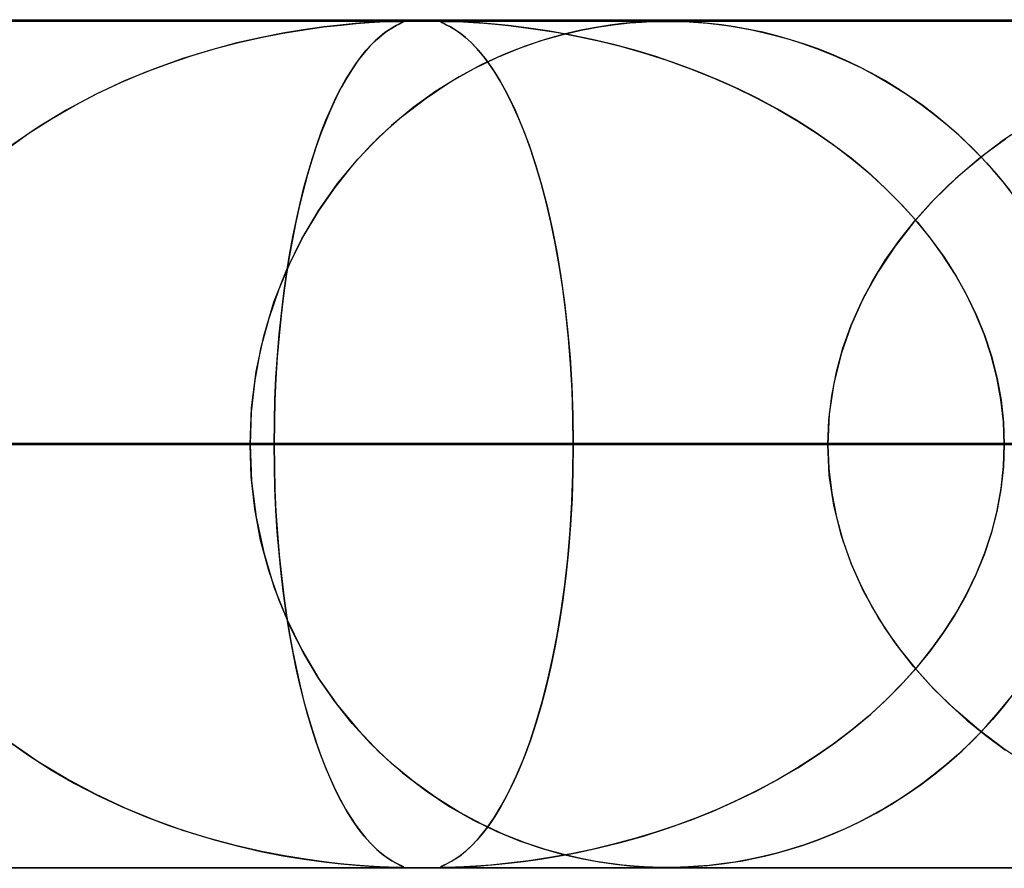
# Model space of a CAD drawing. Header units: millimetres. Extents: x -550 to 550, y -599 to 599.
# Tile 11 of 47: x -167 to -156, y 589 to 599. Entities that reach past the tile are written whole.
import ezdxf

# ---------------------------------------------------------------- set-up
doc = ezdxf.new("R2010")
doc.units = ezdxf.units.MM
doc.layers.add('HIDDEN', color=7, linetype='Continuous')
doc.layers.add('THICK', color=7, linetype='Continuous')

msp = doc.modelspace()

# ---------------------------------------------------------------- linework, layer by layer
at = {"layer": 'HIDDEN'}
for p, q in [((0, 598.99), (-451, 598.99)), ((0, 598.99), (-229.578, 598.99)), ((0, 598.99), (-229.578, 598.99)), ((0, 598.98), (-220.245, 598.98)), ((-163.275, 598.953), (-163.451, 598.936)), ((-163.44, 598.937), (-163.261, 598.954)), ((-163.117, 598.965), (-163.275, 598.953)), ((-163.261, 598.954), (-163.108, 598.965)), ((-162.985, 598.973), (-163.117, 598.965)), ((-163.108, 598.965), (-162.982, 598.973)), ((-162.883, 598.977), (-162.985, 598.973)), ((-162.982, 598.973), (-162.882, 598.977)), ((-162.809, 598.979), (-162.883, 598.977)), ((-162.882, 598.977), (-162.808, 598.979)), ((-162.758, 598.98), (-162.809, 598.979)), ((-162.808, 598.979), (-162.758, 598.98)), ((-162.791, 598.93), (-162.749, 598.951)), ((-162.735, 598.958), (-162.76, 598.946)), ((-162.758, 598.98), (-162.725, 598.979)), ((-162.726, 598.979), (-162.758, 598.98)), ((-162.749, 598.951), (-162.72, 598.965)), ((-162.716, 598.967), (-162.735, 598.958)), ((-162.708, 598.977), (-162.726, 598.979)), ((-162.725, 598.979), (-162.709, 598.977)), ((-162.72, 598.965), (-162.706, 598.973)), ((-162.706, 598.973), (-162.716, 598.967)), ((-162.709, 598.977), (-162.706, 598.973)), ((-162.706, 598.973), (-162.708, 598.977)), ((-162.266, 598.973), (-162.264, 598.977)), ((-162.254, 598.965), (-162.266, 598.973)), ((-162.264, 598.977), (-162.265, 598.973)), ((-162.265, 598.973), (-162.252, 598.965)), ((-162.247, 598.979), (-162.264, 598.977)), ((-162.264, 598.977), (-162.246, 598.979)), ((-162.229, 598.954), (-162.254, 598.965)), ((-162.252, 598.965), (-162.226, 598.953)), ((-162.214, 598.98), (-162.247, 598.979)), ((-162.246, 598.979), (-162.213, 598.98)), ((-162.194, 598.937), (-162.229, 598.954)), ((-162.226, 598.953), (-162.192, 598.936)), ((-162.164, 598.979), (-162.214, 598.98)), ((-162.213, 598.98), (-162.163, 598.979)), ((-162.093, 598.977), (-162.164, 598.979)), ((-162.163, 598.979), (-162.093, 598.977)), ((-161.992, 598.973), (-162.093, 598.977)), ((-162.093, 598.977), (-161.999, 598.973)), ((-161.999, 598.973), (-161.884, 598.967)), ((-161.853, 598.965), (-161.992, 598.973)), ((-161.884, 598.967), (-161.755, 598.958)), ((-161.676, 598.951), (-161.853, 598.965)), ((-161.755, 598.958), (-161.619, 598.946)), ((-161.465, 598.93), (-161.676, 598.951)), ((-160.122, 598.953), (-160.272, 598.934)), ((-160.207, 598.943), (-160.037, 598.961)), ((-159.985, 598.965), (-160.122, 598.953)), ((-160.037, 598.961), (-159.896, 598.971)), ((-159.866, 598.973), (-159.985, 598.965)), ((-159.896, 598.971), (-159.783, 598.977)), ((-159.767, 598.977), (-159.866, 598.973)), ((-159.783, 598.977), (-159.687, 598.979)), ((-159.68, 598.979), (-159.767, 598.977)), ((-159.687, 598.979), (-159.599, 598.98)), ((-159.599, 598.98), (-159.68, 598.979)), ((-159.599, 598.98), (-159.517, 598.979)), ((-159.521, 598.979), (-159.599, 598.98)), ((-159.438, 598.977), (-159.521, 598.979)), ((-159.517, 598.979), (-159.432, 598.977)), ((-159.343, 598.973), (-159.438, 598.977)), ((-159.432, 598.977), (-159.336, 598.973)), ((-159.231, 598.966), (-159.343, 598.973)), ((-159.336, 598.973), (-159.229, 598.966)), ((-159.102, 598.955), (-159.231, 598.966)), ((-159.229, 598.966), (-159.12, 598.957)), ((-159.12, 598.957), (-159.017, 598.946)), ((-158.957, 598.939), (-159.102, 598.955)), ((-164.385, 598.79), (-164.126, 598.841)), ((-164.107, 598.844), (-164.377, 598.791)), ((-164.126, 598.841), (-163.876, 598.882)), ((-163.861, 598.884), (-164.107, 598.844)), ((-163.876, 598.882), (-163.646, 598.914)), ((-163.643, 598.914), (-163.861, 598.884)), ((-163.646, 598.914), (-163.44, 598.937)), ((-163.451, 598.936), (-163.643, 598.914)), ((-162.924, 598.847), (-162.98, 598.803)), ((-162.96, 598.819), (-162.9, 598.864)), ((-162.874, 598.882), (-162.924, 598.847)), ((-162.9, 598.864), (-162.843, 598.901)), ((-162.829, 598.909), (-162.874, 598.882)), ((-162.843, 598.901), (-162.791, 598.93)), ((-162.791, 598.93), (-162.829, 598.909)), ((-162.76, 598.946), (-162.791, 598.93)), ((-162.149, 598.914), (-162.194, 598.937)), ((-162.192, 598.936), (-162.15, 598.914)), ((-162.15, 598.914), (-162.1, 598.884)), ((-162.096, 598.882), (-162.149, 598.914)), ((-162.1, 598.884), (-162.041, 598.844)), ((-162.037, 598.841), (-162.096, 598.882)), ((-162.041, 598.844), (-161.975, 598.791)), ((-161.973, 598.79), (-162.037, 598.841)), ((-161.619, 598.946), (-161.466, 598.93)), ((-161.466, 598.93), (-161.29, 598.909)), ((-161.229, 598.901), (-161.465, 598.93)), ((-161.29, 598.909), (-161.095, 598.882)), ((-160.981, 598.864), (-161.229, 598.901)), ((-161.095, 598.882), (-160.881, 598.847)), ((-160.73, 598.819), (-160.981, 598.864)), ((-160.881, 598.847), (-160.65, 598.803)), ((-160.837, 598.823), (-160.609, 598.876)), ((-160.615, 598.875), (-160.816, 598.828)), ((-160.436, 598.909), (-160.615, 598.875)), ((-160.609, 598.876), (-160.398, 598.915)), ((-160.272, 598.934), (-160.436, 598.909)), ((-160.398, 598.915), (-160.207, 598.943)), ((-159.017, 598.946), (-158.921, 598.934)), ((-158.799, 598.916), (-158.957, 598.939)), ((-158.921, 598.934), (-158.818, 598.919)), ((-158.818, 598.919), (-158.705, 598.9)), ((-158.634, 598.886), (-158.799, 598.916)), ((-158.705, 598.9), (-158.581, 598.876)), ((-158.469, 598.851), (-158.634, 598.886)), ((-158.581, 598.876), (-158.448, 598.846)), ((-158.305, 598.811), (-158.469, 598.851)), ((-158.448, 598.846), (-158.306, 598.811)), ((-164.669, 598.725), (-164.979, 598.642)), ((-164.921, 598.659), (-164.65, 598.729)), ((-164.377, 598.791), (-164.669, 598.725)), ((-164.65, 598.729), (-164.385, 598.79)), ((-163.039, 598.75), (-163.103, 598.686)), ((-163.082, 598.707), (-163.02, 598.767)), ((-162.98, 598.803), (-163.039, 598.75)), ((-163.02, 598.767), (-162.96, 598.819)), ((-161.975, 598.791), (-161.903, 598.725)), ((-161.908, 598.729), (-161.973, 598.79)), ((-161.84, 598.659), (-161.908, 598.729)), ((-161.903, 598.725), (-161.825, 598.642)), ((-161.337, 598.664), (-161.08, 598.753)), ((-161.036, 598.767), (-161.272, 598.688)), ((-161.08, 598.753), (-160.837, 598.823)), ((-160.816, 598.828), (-161.036, 598.767)), ((-160.48, 598.767), (-160.73, 598.819)), ((-160.65, 598.803), (-160.404, 598.75)), ((-160.229, 598.707), (-160.48, 598.767)), ((-160.404, 598.75), (-160.146, 598.686)), ((-158.306, 598.811), (-158.157, 598.769)), ((-158.142, 598.764), (-158.305, 598.811)), ((-158.157, 598.769), (-158, 598.719)), ((-157.979, 598.712), (-158.142, 598.764)), ((-158, 598.719), (-157.836, 598.662)), ((-164.979, 598.642), (-165.305, 598.542)), ((-165.195, 598.577), (-164.921, 598.659)), ((-163.169, 598.61), (-163.238, 598.521)), ((-163.205, 598.564), (-163.144, 598.64)), ((-163.103, 598.686), (-163.169, 598.61)), ((-163.144, 598.64), (-163.082, 598.707)), ((-161.77, 598.577), (-161.84, 598.659)), ((-161.825, 598.642), (-161.743, 598.542)), ((-161.603, 598.554), (-161.337, 598.664)), ((-161.272, 598.688), (-161.521, 598.591)), ((-159.979, 598.64), (-160.229, 598.707)), ((-160.146, 598.686), (-159.876, 598.61)), ((-159.731, 598.564), (-159.979, 598.64)), ((-159.876, 598.61), (-159.599, 598.521)), ((-157.818, 598.655), (-157.979, 598.712)), ((-157.836, 598.662), (-157.667, 598.595)), ((-157.658, 598.592), (-157.818, 598.655)), ((-165.75, 598.38), (-165.472, 598.484)), ((-165.305, 598.542), (-165.641, 598.422)), ((-165.472, 598.484), (-165.195, 598.577)), ((-163.238, 598.521), (-163.307, 598.422)), ((-163.267, 598.481), (-163.205, 598.564)), ((-161.878, 598.421), (-161.603, 598.554)), ((-161.521, 598.591), (-161.781, 598.471)), ((-161.7, 598.484), (-161.77, 598.577)), ((-161.743, 598.542), (-161.657, 598.422)), ((-161.629, 598.38), (-161.7, 598.484)), ((-159.484, 598.481), (-159.731, 598.564)), ((-159.599, 598.521), (-159.323, 598.422)), ((-157.667, 598.595), (-157.493, 598.52)), ((-157.499, 598.523), (-157.658, 598.592)), ((-157.341, 598.448), (-157.499, 598.523)), ((-157.493, 598.52), (-157.314, 598.434)), ((-166.029, 598.262), (-165.75, 598.38)), ((-165.641, 598.422), (-165.987, 598.281)), ((-163.387, 598.291), (-163.327, 598.39)), ((-163.307, 598.422), (-163.373, 598.315)), ((-163.327, 598.39), (-163.267, 598.481)), ((-162.157, 598.263), (-161.878, 598.421)), ((-161.781, 598.471), (-162.049, 598.327)), ((-161.657, 598.422), (-161.568, 598.281)), ((-161.557, 598.262), (-161.629, 598.38)), ((-159.24, 598.39), (-159.484, 598.481)), ((-159.323, 598.422), (-159.055, 598.315)), ((-158.999, 598.291), (-159.24, 598.39)), ((-157.186, 598.368), (-157.341, 598.448)), ((-157.314, 598.434), (-157.132, 598.338)), ((-157.032, 598.281), (-157.186, 598.368)), ((-165.987, 598.281), (-166.337, 598.117)), ((-166.308, 598.132), (-166.029, 598.262)), ((-163.447, 598.184), (-163.387, 598.291)), ((-163.373, 598.315), (-163.439, 598.199)), ((-162.439, 598.076), (-162.157, 598.263)), ((-162.049, 598.327), (-162.323, 598.156)), ((-161.568, 598.281), (-161.478, 598.117)), ((-161.486, 598.132), (-161.557, 598.262)), ((-159.055, 598.315), (-158.794, 598.199)), ((-158.761, 598.184), (-158.999, 598.291)), ((-157.132, 598.338), (-156.951, 598.233)), ((-156.881, 598.189), (-157.032, 598.281)), ((-163.505, 598.069), (-163.447, 598.184)), ((-163.439, 598.199), (-163.502, 598.076)), ((-162.323, 598.156), (-162.591, 597.963)), ((-158.794, 598.199), (-158.54, 598.076)), ((-158.527, 598.069), (-158.761, 598.184)), ((-156.951, 598.233), (-156.774, 598.12)), ((-156.731, 598.091), (-156.881, 598.189)), ((-166.337, 598.117), (-166.683, 597.932)), ((-166.584, 597.988), (-166.308, 598.132)), ((-163.502, 598.076), (-163.563, 597.944)), ((-163.563, 597.945), (-163.505, 598.069)), ((-162.717, 597.862), (-162.439, 598.076)), ((-161.414, 597.988), (-161.486, 598.132)), ((-161.478, 598.117), (-161.389, 597.932)), ((-158.54, 598.076), (-158.295, 597.944)), ((-158.297, 597.945), (-158.527, 598.069)), ((-156.774, 598.12), (-156.603, 598.001)), ((-156.584, 597.987), (-156.731, 598.091)), ((-166.683, 597.932), (-167.011, 597.733)), ((-166.855, 597.831), (-166.584, 597.988)), ((-163.563, 597.944), (-163.622, 597.804)), ((-163.619, 597.813), (-163.563, 597.945)), ((-162.591, 597.963), (-162.846, 597.752)), ((-161.344, 597.831), (-161.414, 597.988)), ((-161.389, 597.932), (-161.304, 597.733)), ((-158.072, 597.813), (-158.297, 597.945)), ((-158.295, 597.944), (-158.057, 597.804)), ((-156.603, 598.001), (-156.437, 597.875)), ((-156.44, 597.877), (-156.584, 597.987)), ((-167.12, 597.661), (-166.855, 597.831)), ((-163.622, 597.804), (-163.68, 597.657)), ((-163.674, 597.673), (-163.619, 597.813)), ((-162.986, 597.622), (-162.717, 597.862)), ((-161.275, 597.661), (-161.344, 597.831)), ((-157.852, 597.673), (-158.072, 597.813)), ((-158.057, 597.804), (-157.829, 597.657)), ((-156.298, 597.761), (-156.44, 597.877)), ((-156.437, 597.875), (-156.276, 597.742)), ((-155.314, 597.79), (-155.628, 597.581)), ((-167.011, 597.733), (-167.321, 597.519)), ((-163.727, 597.524), (-163.674, 597.673)), ((-162.846, 597.752), (-163.085, 597.524)), ((-161.304, 597.733), (-161.223, 597.519)), ((-157.638, 597.524), (-157.852, 597.673)), ((-156.159, 597.639), (-156.298, 597.761)), ((-156.276, 597.742), (-156.12, 597.604)), ((-167.377, 597.477), (-167.12, 597.661)), ((-163.68, 597.657), (-163.734, 597.503)), ((-163.241, 597.357), (-162.986, 597.622)), ((-161.209, 597.477), (-161.275, 597.661)), ((-157.829, 597.657), (-157.609, 597.503)), ((-156.023, 597.51), (-156.159, 597.639)), ((-156.12, 597.604), (-155.971, 597.458)), ((-155.628, 597.581), (-155.923, 597.358)), ((-155.84, 597.424), (-155.606, 597.596)), ((-163.734, 597.503), (-163.787, 597.341)), ((-163.779, 597.366), (-163.727, 597.524)), ((-163.085, 597.524), (-163.308, 597.28)), ((-161.223, 597.519), (-161.148, 597.292)), ((-161.144, 597.281), (-161.209, 597.477)), ((-157.429, 597.366), (-157.638, 597.524)), ((-157.609, 597.503), (-157.398, 597.341)), ((-155.891, 597.375), (-156.023, 597.51)), ((-155.971, 597.458), (-155.827, 597.307)), ((-163.787, 597.341), (-163.837, 597.172)), ((-163.829, 597.199), (-163.779, 597.366)), ((-163.481, 597.067), (-163.241, 597.357)), ((-157.228, 597.199), (-157.429, 597.366)), ((-157.398, 597.341), (-157.197, 597.172)), ((-155.923, 597.358), (-156.199, 597.122)), ((-156.065, 597.241), (-155.84, 597.424)), ((-155.762, 597.234), (-155.891, 597.375)), ((-163.308, 597.28), (-163.516, 597.021)), ((-161.148, 597.292), (-161.077, 597.053)), ((-161.083, 597.072), (-161.144, 597.281)), ((-156.28, 597.047), (-156.065, 597.241)), ((-155.827, 597.307), (-155.689, 597.149)), ((-155.637, 597.086), (-155.762, 597.234)), ((-163.837, 597.172), (-163.885, 596.994)), ((-163.878, 597.022), (-163.829, 597.199)), ((-157.034, 597.022), (-157.228, 597.199)), ((-157.197, 597.172), (-157.005, 596.994)), ((-156.199, 597.122), (-156.456, 596.873)), ((-155.689, 597.149), (-155.558, 596.986)), ((-163.885, 596.994), (-163.931, 596.808)), ((-163.924, 596.837), (-163.878, 597.022)), ((-163.516, 597.021), (-163.706, 596.747)), ((-163.702, 596.753), (-163.481, 597.067)), ((-161.024, 596.849), (-161.083, 597.072)), ((-161.077, 597.053), (-161.012, 596.802)), ((-156.848, 596.837), (-157.034, 597.022)), ((-157.005, 596.994), (-156.821, 596.808)), ((-156.485, 596.842), (-156.28, 597.047)), ((-155.517, 596.933), (-155.637, 597.086)), ((-156.456, 596.873), (-156.693, 596.609)), ((-163.931, 596.808), (-163.974, 596.613)), ((-163.968, 596.642), (-163.924, 596.837)), ((-163.903, 596.414), (-163.702, 596.753)), ((-163.706, 596.747), (-163.88, 596.457)), ((-160.969, 596.613), (-161.024, 596.849)), ((-161.012, 596.802), (-160.952, 596.538)), ((-156.671, 596.642), (-156.848, 596.837)), ((-156.821, 596.808), (-156.647, 596.613)), ((-156.678, 596.626), (-156.485, 596.842)), ((-164.01, 596.438), (-163.968, 596.642)), ((-156.858, 596.4), (-156.678, 596.626)), ((-156.505, 596.438), (-156.671, 596.642)), ((-163.974, 596.613), (-164.015, 596.409)), ((-160.917, 596.364), (-160.969, 596.613)), ((-160.952, 596.538), (-160.898, 596.261)), ((-156.693, 596.609), (-156.91, 596.33)), ((-156.647, 596.613), (-156.483, 596.409)), ((-164.081, 596.052), (-163.903, 596.414)), ((-164.015, 596.409), (-164.053, 596.197)), ((-164.049, 596.225), (-164.01, 596.438)), ((-163.88, 596.457), (-164.037, 596.148)), ((-157.025, 596.164), (-156.858, 596.4)), ((-156.349, 596.225), (-156.505, 596.438)), ((-156.483, 596.409), (-156.33, 596.197)), ((-160.87, 596.102), (-160.917, 596.364)), ((-156.91, 596.33), (-157.107, 596.034)), ((-164.053, 596.197), (-164.088, 595.976)), ((-164.084, 596.004), (-164.049, 596.225)), ((-160.898, 596.261), (-160.849, 595.969)), ((-157.176, 595.917), (-157.025, 596.164)), ((-156.206, 596.004), (-156.349, 596.225)), ((-156.33, 596.197), (-156.189, 595.976)), ((-164.232, 595.669), (-164.081, 596.052)), ((-164.037, 596.148), (-164.176, 595.821)), ((-160.828, 595.828), (-160.87, 596.102)), ((-164.088, 595.976), (-164.12, 595.747)), ((-164.117, 595.774), (-164.084, 596.004)), ((-160.849, 595.969), (-160.806, 595.664)), ((-157.107, 596.034), (-157.28, 595.722)), ((-156.076, 595.774), (-156.206, 596.004)), ((-156.189, 595.976), (-156.062, 595.747)), ((-164.176, 595.821), (-164.294, 595.476)), ((-160.791, 595.542), (-160.828, 595.828)), ((-157.311, 595.661), (-157.176, 595.917)), ((-164.12, 595.747), (-164.148, 595.511)), ((-164.145, 595.536), (-164.117, 595.774)), ((-157.28, 595.722), (-157.427, 595.396)), ((-155.96, 595.536), (-156.076, 595.774)), ((-156.062, 595.747), (-155.949, 595.511)), ((-164.353, 595.266), (-164.232, 595.669)), ((-160.806, 595.664), (-160.77, 595.345)), ((-157.427, 595.397), (-157.311, 595.661)), ((-164.294, 595.476), (-164.389, 595.118)), ((-164.148, 595.511), (-164.172, 595.269)), ((-164.17, 595.291), (-164.145, 595.536)), ((-160.76, 595.245), (-160.791, 595.542)), ((-155.86, 595.291), (-155.96, 595.536)), ((-155.949, 595.511), (-155.851, 595.269)), ((-157.427, 595.396), (-157.545, 595.058)), ((-157.525, 595.124), (-157.427, 595.397)), ((-164.442, 594.849), (-164.353, 595.266)), ((-164.172, 595.269), (-164.193, 595.021)), ((-164.191, 595.039), (-164.17, 595.291)), ((-160.77, 595.345), (-160.741, 595.016)), ((-160.735, 594.94), (-160.76, 595.245)), ((-155.775, 595.039), (-155.86, 595.291)), ((-155.851, 595.269), (-155.77, 595.021)), ((-164.389, 595.118), (-164.458, 594.749)), ((-157.602, 594.846), (-157.525, 595.124)), ((-164.208, 594.781), (-164.191, 595.039)), ((-164.193, 595.021), (-164.208, 594.768)), ((-160.741, 595.016), (-160.72, 594.68)), ((-157.545, 595.058), (-157.632, 594.708)), ((-155.709, 594.781), (-155.775, 595.039)), ((-155.77, 595.021), (-155.706, 594.768)), ((-160.717, 594.628), (-160.735, 594.94)), ((-164.496, 594.423), (-164.442, 594.849)), ((-164.22, 594.52), (-164.208, 594.781)), ((-157.657, 594.564), (-157.602, 594.846)), ((-155.661, 594.52), (-155.709, 594.781)), ((-164.458, 594.749), (-164.5, 594.373)), ((-164.208, 594.768), (-164.22, 594.511)), ((-160.72, 594.68), (-160.707, 594.337)), ((-157.632, 594.708), (-157.685, 594.351)), ((-155.706, 594.768), (-155.66, 594.511)), ((-160.707, 594.311), (-160.717, 594.628)), ((-157.691, 594.279), (-157.657, 594.564)), ((-164.514, 593.99), (-164.496, 594.423)), ((-164.227, 594.256), (-164.22, 594.52)), ((-164.22, 594.511), (-164.227, 594.251)), ((-155.632, 594.256), (-155.661, 594.52)), ((-155.66, 594.511), (-155.631, 594.251)), ((-164.5, 594.373), (-164.514, 593.99)), ((-160.707, 594.337), (-160.703, 593.99)), ((-160.703, 593.99), (-160.707, 594.311)), ((-157.685, 594.351), (-157.703, 593.99)), ((-164.229, 593.99), (-164.227, 594.256)), ((-164.227, 594.251), (-164.229, 593.99)), ((-157.703, 593.99), (-157.691, 594.279)), ((-155.622, 593.99), (-155.632, 594.256)), ((-155.631, 594.251), (-155.622, 593.99)), ((-314.17, 593.99), (-164.229, 593.99)), ((-164.229, 593.99), (-314.17, 593.99)), ((-157.703, 593.99), (-301.349, 593.99)), ((-301.349, 593.99), (-157.703, 593.99)), ((-291.367, 593.99), (-152.622, 593.99)), ((-152.622, 593.99), (-291.367, 593.99)), ((-146.095, 593.99), (-278.545, 593.99)), ((-278.545, 593.99), (-146.095, 593.99)), ((-268.563, 593.99), (-141.014, 593.99)), ((-141.014, 593.99), (-268.563, 593.99)), ((-134.487, 593.99), (-255.741, 593.99)), ((-255.741, 593.99), (-134.487, 593.99)), ((-245.759, 593.99), (-129.405, 593.99)), ((-129.405, 593.99), (-245.759, 593.99)), ((-122.878, 593.99), (-232.936, 593.99)), ((-232.936, 593.99), (-122.878, 593.99)), ((-222.954, 593.99), (-117.797, 593.99)), ((-117.797, 593.99), (-222.954, 593.99)), ((0, 593.99), (-218.739, 593.99)), ((-218.739, 593.99), (0, 593.99)), ((-213.658, 593.99), (0, 593.99)), ((0, 593.99), (-213.658, 593.99)), ((-111.269, 593.99), (-210.131, 593.99)), ((-210.131, 593.99), (-111.269, 593.99)), ((0, 593.99), (-207.132, 593.99)), ((-207.132, 593.99), (0, 593.99)), ((-202.051, 593.99), (0, 593.99)), ((0, 593.99), (-202.051, 593.99)), ((-200.148, 593.99), (-106.187, 593.99)), ((-106.187, 593.99), (-200.148, 593.99)), ((0, 593.99), (-195.525, 593.99)), ((-195.525, 593.99), (0, 593.99)), ((-190.444, 593.99), (0, 593.99)), ((0, 593.99), (-190.444, 593.99)), ((-99.659, 593.99), (-187.323, 593.99)), ((-187.323, 593.99), (-99.659, 593.99)), ((0, 593.99), (-183.918, 593.99)), ((-183.918, 593.99), (0, 593.99)), ((-178.837, 593.99), (0, 593.99)), ((0, 593.99), (-178.837, 593.99)), ((-177.34, 593.99), (-94.577, 593.99)), ((-94.577, 593.99), (-177.34, 593.99)), ((-164.514, 593.99), (-177.34, 593.99)), ((-177.34, 593.99), (-164.514, 593.99)), ((0, 593.99), (-172.31, 593.99)), ((-172.31, 593.99), (0, 593.99)), ((-167.229, 593.99), (0, 593.99)), ((0, 593.99), (-167.229, 593.99)), ((-167.229, 593.99), (-160.703, 593.99)), ((-160.703, 593.99), (-167.229, 593.99)), ((-164.514, 593.99), (-164.496, 593.557)), ((-88.048, 593.99), (-164.514, 593.99)), ((-164.514, 593.99), (-88.048, 593.99)), ((-164.5, 593.607), (-164.514, 593.99)), ((-164.229, 593.99), (-164.227, 593.724)), ((-164.227, 593.729), (-164.229, 593.99)), ((-157.703, 593.99), (-164.229, 593.99)), ((-164.229, 593.99), (-157.703, 593.99)), ((-160.703, 593.99), (-160.707, 593.669)), ((-160.707, 593.646), (-160.703, 593.99)), ((0, 593.99), (-160.703, 593.99)), ((-160.703, 593.99), (0, 593.99)), ((-157.685, 593.629), (-157.703, 593.99)), ((-157.703, 593.99), (-157.691, 593.701)), ((-155.622, 593.99), (-155.632, 593.724)), ((-155.631, 593.729), (-155.622, 593.99)), ((-164.22, 593.469), (-164.227, 593.729)), ((-155.66, 593.469), (-155.631, 593.729)), ((-164.227, 593.724), (-164.22, 593.46)), ((-160.72, 593.308), (-160.707, 593.646)), ((-160.707, 593.669), (-160.717, 593.352)), ((-157.691, 593.701), (-157.657, 593.416)), ((-157.632, 593.272), (-157.685, 593.629)), ((-155.632, 593.724), (-155.661, 593.46)), ((-164.458, 593.231), (-164.5, 593.607)), ((-164.496, 593.557), (-164.442, 593.131)), ((-164.208, 593.212), (-164.22, 593.469)), ((-164.22, 593.46), (-164.208, 593.199)), ((-157.657, 593.416), (-157.602, 593.133)), ((-155.661, 593.46), (-155.709, 593.199)), ((-155.706, 593.212), (-155.66, 593.469)), ((-160.74, 592.974), (-160.72, 593.308)), ((-160.717, 593.352), (-160.735, 593.04)), ((-157.545, 592.922), (-157.632, 593.272)), ((-164.389, 592.862), (-164.458, 593.231)), ((-164.193, 592.959), (-164.208, 593.212)), ((-164.208, 593.199), (-164.191, 592.941)), ((-155.709, 593.199), (-155.775, 592.941)), ((-155.77, 592.959), (-155.706, 593.212)), ((-164.442, 593.131), (-164.353, 592.714)), ((-160.735, 593.04), (-160.76, 592.735)), ((-157.602, 593.133), (-157.525, 592.856)), ((-164.172, 592.711), (-164.193, 592.959)), ((-164.191, 592.941), (-164.17, 592.689)), ((-160.769, 592.649), (-160.74, 592.974)), ((-157.427, 592.584), (-157.545, 592.922)), ((-155.775, 592.941), (-155.86, 592.689)), ((-155.851, 592.711), (-155.77, 592.959)), ((-164.294, 592.504), (-164.389, 592.862)), ((-157.525, 592.856), (-157.427, 592.583)), ((-164.353, 592.714), (-164.232, 592.312)), ((-164.148, 592.469), (-164.172, 592.711)), ((-164.17, 592.689), (-164.145, 592.443)), ((-160.76, 592.735), (-160.791, 592.438)), ((-155.86, 592.689), (-155.96, 592.443)), ((-155.949, 592.469), (-155.851, 592.711)), ((-160.804, 592.333), (-160.769, 592.649)), ((-157.28, 592.258), (-157.427, 592.584)), ((-157.427, 592.583), (-157.311, 592.319)), ((-164.176, 592.159), (-164.294, 592.504)), ((-164.12, 592.233), (-164.148, 592.469)), ((-156.062, 592.233), (-155.949, 592.469)), ((-164.145, 592.443), (-164.117, 592.206)), ((-160.846, 592.03), (-160.804, 592.333)), ((-160.791, 592.438), (-160.828, 592.152)), ((-155.96, 592.443), (-156.076, 592.206)), ((-164.232, 592.312), (-164.081, 591.928)), ((-164.088, 592.004), (-164.12, 592.233)), ((-157.311, 592.319), (-157.176, 592.063)), ((-157.107, 591.946), (-157.28, 592.258)), ((-156.189, 592.004), (-156.062, 592.233)), ((-164.037, 591.832), (-164.176, 592.159)), ((-164.117, 592.206), (-164.084, 591.976)), ((-160.828, 592.152), (-160.87, 591.878)), ((-156.076, 592.206), (-156.206, 591.976)), ((-164.053, 591.783), (-164.088, 592.004)), ((-160.894, 591.741), (-160.846, 592.03)), ((-157.176, 592.063), (-157.025, 591.816)), ((-156.33, 591.783), (-156.189, 592.004)), ((-164.084, 591.976), (-164.049, 591.755)), ((-164.081, 591.928), (-163.903, 591.566)), ((-160.87, 591.878), (-160.917, 591.616)), ((-156.91, 591.65), (-157.107, 591.946)), ((-156.206, 591.976), (-156.349, 591.755)), ((-164.015, 591.57), (-164.053, 591.783)), ((-164.049, 591.755), (-164.01, 591.542)), ((-163.88, 591.523), (-164.037, 591.832)), ((-157.025, 591.816), (-156.858, 591.58)), ((-156.349, 591.755), (-156.505, 591.542)), ((-156.483, 591.57), (-156.33, 591.783)), ((-160.948, 591.465), (-160.894, 591.741)), ((-156.693, 591.371), (-156.91, 591.65)), ((-163.974, 591.367), (-164.015, 591.57)), ((-164.01, 591.542), (-163.968, 591.338)), ((-163.903, 591.566), (-163.702, 591.227)), ((-163.706, 591.233), (-163.88, 591.523)), ((-160.917, 591.616), (-160.969, 591.367)), ((-156.858, 591.58), (-156.678, 591.354)), ((-156.505, 591.542), (-156.671, 591.338)), ((-156.647, 591.367), (-156.483, 591.57)), ((-161.006, 591.203), (-160.948, 591.465)), ((-163.931, 591.172), (-163.974, 591.367)), ((-163.968, 591.338), (-163.924, 591.143)), ((-160.969, 591.367), (-161.024, 591.131)), ((-156.671, 591.338), (-156.848, 591.143)), ((-156.821, 591.172), (-156.647, 591.367)), ((-156.456, 591.107), (-156.693, 591.371)), ((-156.678, 591.354), (-156.485, 591.138)), ((-163.885, 590.986), (-163.931, 591.172)), ((-163.516, 590.959), (-163.706, 591.233)), ((-163.702, 591.227), (-163.481, 590.913)), ((-161.07, 590.953), (-161.006, 591.203)), ((-157.005, 590.986), (-156.821, 591.172)), ((-163.924, 591.143), (-163.878, 590.958)), ((-161.024, 591.131), (-161.083, 590.908)), ((-156.848, 591.143), (-157.034, 590.958)), ((-156.485, 591.138), (-156.28, 590.933)), ((-156.199, 590.858), (-156.456, 591.107)), ((-163.837, 590.808), (-163.885, 590.986)), ((-163.878, 590.958), (-163.829, 590.781)), ((-163.308, 590.7), (-163.516, 590.959)), ((-161.139, 590.715), (-161.07, 590.953)), ((-157.034, 590.958), (-157.228, 590.781)), ((-157.197, 590.808), (-157.005, 590.986)), ((-155.689, 590.831), (-155.558, 590.994)), ((-155.518, 591.047), (-155.637, 590.894)), ((-163.481, 590.913), (-163.241, 590.623)), ((-161.083, 590.908), (-161.144, 590.699)), ((-156.28, 590.933), (-156.065, 590.739)), ((-155.923, 590.622), (-156.199, 590.858)), ((-155.827, 590.673), (-155.689, 590.831)), ((-155.637, 590.894), (-155.762, 590.746)), ((-163.787, 590.639), (-163.837, 590.808)), ((-163.829, 590.781), (-163.779, 590.614)), ((-161.213, 590.489), (-161.139, 590.715)), ((-157.228, 590.781), (-157.429, 590.614)), ((-157.398, 590.639), (-157.197, 590.808)), ((-156.065, 590.739), (-155.84, 590.556)), ((-155.762, 590.746), (-155.891, 590.605)), ((-163.734, 590.477), (-163.787, 590.639)), ((-163.779, 590.614), (-163.727, 590.456)), ((-163.085, 590.456), (-163.308, 590.7)), ((-163.241, 590.623), (-162.986, 590.358)), ((-161.144, 590.699), (-161.209, 590.503)), ((-157.429, 590.614), (-157.638, 590.456)), ((-157.609, 590.477), (-157.398, 590.639)), ((-155.891, 590.605), (-156.023, 590.47)), ((-155.971, 590.522), (-155.827, 590.673)), ((-155.628, 590.399), (-155.923, 590.622)), ((-167.377, 590.503), (-167.12, 590.319)), ((-163.68, 590.323), (-163.734, 590.477)), ((-161.292, 590.276), (-161.213, 590.489)), ((-161.209, 590.503), (-161.275, 590.319)), ((-157.829, 590.323), (-157.609, 590.477)), ((-156.12, 590.376), (-155.971, 590.522)), ((-155.84, 590.556), (-155.606, 590.384)), ((-167.011, 590.247), (-167.321, 590.461)), ((-163.727, 590.456), (-163.674, 590.307)), ((-162.846, 590.228), (-163.085, 590.456)), ((-157.638, 590.456), (-157.852, 590.307)), ((-156.276, 590.237), (-156.12, 590.376)), ((-156.023, 590.47), (-156.159, 590.341)), ((-155.314, 590.19), (-155.628, 590.399)), ((-167.12, 590.319), (-166.855, 590.149)), ((-166.683, 590.048), (-167.011, 590.247)), ((-163.622, 590.176), (-163.68, 590.323)), ((-163.674, 590.307), (-163.619, 590.167)), ((-162.986, 590.358), (-162.717, 590.118)), ((-161.376, 590.077), (-161.292, 590.276)), ((-161.275, 590.319), (-161.344, 590.149)), ((-157.852, 590.307), (-158.072, 590.167)), ((-158.057, 590.176), (-157.829, 590.323)), ((-156.159, 590.341), (-156.298, 590.219)), ((-166.855, 590.149), (-166.584, 589.992)), ((-163.563, 590.036), (-163.622, 590.176)), ((-163.619, 590.167), (-163.563, 590.035)), ((-162.591, 590.017), (-162.846, 590.228)), ((-161.344, 590.149), (-161.414, 589.992)), ((-158.072, 590.167), (-158.297, 590.035)), ((-158.295, 590.036), (-158.057, 590.176)), ((-156.298, 590.219), (-156.44, 590.103)), ((-156.437, 590.105), (-156.276, 590.237)), ((-166.337, 589.863), (-166.683, 590.048)), ((-163.502, 589.904), (-163.563, 590.036)), ((-163.563, 590.035), (-163.505, 589.911)), ((-162.717, 590.118), (-162.439, 589.904)), ((-162.323, 589.824), (-162.591, 590.017)), ((-161.463, 589.892), (-161.376, 590.077)), ((-158.54, 589.904), (-158.295, 590.036)), ((-158.297, 590.035), (-158.527, 589.911)), ((-156.603, 589.979), (-156.437, 590.105)), ((-156.44, 590.103), (-156.584, 589.993)), ((-166.584, 589.992), (-166.308, 589.848)), ((-163.505, 589.911), (-163.447, 589.796)), ((-163.439, 589.781), (-163.502, 589.904)), ((-162.439, 589.904), (-162.157, 589.717)), ((-161.414, 589.992), (-161.486, 589.848)), ((-158.794, 589.781), (-158.54, 589.904)), ((-158.527, 589.911), (-158.761, 589.796)), ((-156.774, 589.86), (-156.603, 589.979)), ((-156.584, 589.993), (-156.731, 589.889)), ((-165.987, 589.699), (-166.337, 589.863)), ((-166.308, 589.848), (-166.029, 589.718)), ((-163.447, 589.796), (-163.387, 589.689)), ((-163.373, 589.665), (-163.439, 589.781)), ((-162.049, 589.653), (-162.323, 589.824)), ((-161.486, 589.848), (-161.557, 589.718)), ((-161.553, 589.726), (-161.463, 589.892)), ((-159.055, 589.665), (-158.794, 589.781)), ((-158.761, 589.796), (-158.999, 589.689)), ((-156.881, 589.791), (-157.032, 589.699)), ((-156.951, 589.747), (-156.774, 589.86)), ((-156.731, 589.889), (-156.881, 589.791)), ((-166.029, 589.718), (-165.75, 589.6)), ((-165.641, 589.558), (-165.987, 589.699)), ((-163.387, 589.689), (-163.327, 589.59)), ((-163.307, 589.558), (-163.373, 589.665)), ((-162.157, 589.717), (-161.878, 589.559)), ((-161.641, 589.582), (-161.553, 589.726)), ((-161.557, 589.718), (-161.629, 589.6)), ((-159.323, 589.558), (-159.055, 589.665)), ((-158.999, 589.689), (-159.24, 589.59)), ((-157.032, 589.699), (-157.186, 589.612)), ((-157.132, 589.642), (-156.951, 589.747)), ((-165.75, 589.6), (-165.472, 589.496)), ((-165.305, 589.438), (-165.641, 589.558)), ((-163.327, 589.59), (-163.267, 589.499)), ((-163.238, 589.459), (-163.307, 589.558)), ((-161.781, 589.509), (-162.049, 589.653)), ((-161.878, 589.559), (-161.603, 589.426)), ((-161.726, 589.46), (-161.641, 589.582)), ((-161.629, 589.6), (-161.7, 589.496)), ((-159.599, 589.459), (-159.323, 589.558)), ((-159.24, 589.59), (-159.484, 589.499)), ((-157.493, 589.46), (-157.314, 589.546)), ((-157.186, 589.612), (-157.342, 589.532)), ((-157.314, 589.546), (-157.132, 589.642)), ((-165.472, 589.496), (-165.195, 589.403)), ((-164.979, 589.338), (-165.305, 589.438)), ((-163.267, 589.499), (-163.205, 589.416)), ((-163.169, 589.37), (-163.238, 589.459)), ((-161.808, 589.357), (-161.726, 589.46)), ((-161.521, 589.39), (-161.781, 589.509)), ((-161.7, 589.496), (-161.77, 589.403)), ((-159.876, 589.37), (-159.599, 589.459)), ((-159.484, 589.499), (-159.731, 589.416)), ((-157.667, 589.385), (-157.493, 589.46)), ((-157.499, 589.457), (-157.658, 589.388)), ((-157.342, 589.532), (-157.499, 589.457)), ((-165.195, 589.403), (-164.921, 589.321)), ((-164.669, 589.255), (-164.979, 589.338)), ((-164.921, 589.321), (-164.65, 589.251)), ((-163.205, 589.416), (-163.144, 589.34)), ((-163.103, 589.294), (-163.169, 589.37)), ((-163.144, 589.34), (-163.082, 589.273)), ((-161.84, 589.321), (-161.908, 589.251)), ((-161.887, 589.272), (-161.808, 589.357)), ((-161.77, 589.403), (-161.84, 589.321)), ((-161.603, 589.426), (-161.337, 589.316)), ((-161.272, 589.292), (-161.521, 589.39)), ((-161.337, 589.316), (-161.08, 589.227)), ((-159.979, 589.34), (-160.229, 589.273)), ((-160.146, 589.294), (-159.876, 589.37)), ((-159.731, 589.416), (-159.979, 589.34)), ((-158, 589.261), (-157.836, 589.318)), ((-157.818, 589.325), (-157.979, 589.268)), ((-157.836, 589.318), (-157.667, 589.385)), ((-157.658, 589.388), (-157.818, 589.325)), ((-164.377, 589.189), (-164.669, 589.255)), ((-164.65, 589.251), (-164.385, 589.19)), ((-163.039, 589.23), (-163.103, 589.294)), ((-163.082, 589.273), (-163.02, 589.213)), ((-162.98, 589.177), (-163.039, 589.23)), ((-163.02, 589.213), (-162.96, 589.161)), ((-162.026, 589.147), (-161.96, 589.203)), ((-161.908, 589.251), (-161.973, 589.19)), ((-161.96, 589.203), (-161.887, 589.272)), ((-161.036, 589.213), (-161.272, 589.292)), ((-161.08, 589.227), (-160.837, 589.157)), ((-160.816, 589.152), (-161.036, 589.213)), ((-160.48, 589.213), (-160.73, 589.161)), ((-160.65, 589.177), (-160.404, 589.23)), ((-160.229, 589.273), (-160.48, 589.213)), ((-160.404, 589.23), (-160.146, 589.294)), ((-158.306, 589.169), (-158.157, 589.211)), ((-158.142, 589.216), (-158.305, 589.169)), ((-158.157, 589.211), (-158, 589.261)), ((-157.979, 589.268), (-158.142, 589.216)), ((-164.385, 589.19), (-164.126, 589.139)), ((-164.107, 589.136), (-164.377, 589.189)), ((-164.126, 589.139), (-163.876, 589.098)), ((-163.861, 589.096), (-164.107, 589.136)), ((-163.876, 589.098), (-163.646, 589.066)), ((-163.643, 589.066), (-163.861, 589.096)), ((-162.924, 589.133), (-162.98, 589.177)), ((-162.96, 589.161), (-162.9, 589.116)), ((-162.874, 589.098), (-162.924, 589.133)), ((-162.9, 589.116), (-162.843, 589.079)), ((-162.829, 589.071), (-162.874, 589.098)), ((-162.096, 589.098), (-162.149, 589.066)), ((-162.138, 589.073), (-162.086, 589.105)), ((-162.037, 589.139), (-162.096, 589.098)), ((-162.086, 589.105), (-162.026, 589.147)), ((-161.973, 589.19), (-162.037, 589.139)), ((-161.29, 589.071), (-161.095, 589.098)), ((-160.981, 589.116), (-161.229, 589.079)), ((-161.095, 589.098), (-160.881, 589.133)), ((-160.73, 589.161), (-160.981, 589.116)), ((-160.881, 589.133), (-160.65, 589.177)), ((-160.837, 589.157), (-160.609, 589.104)), ((-160.615, 589.105), (-160.816, 589.152)), ((-160.436, 589.071), (-160.615, 589.105)), ((-160.609, 589.104), (-160.398, 589.065)), ((-158.635, 589.094), (-158.799, 589.064)), ((-158.705, 589.08), (-158.581, 589.104)), ((-158.469, 589.129), (-158.635, 589.094)), ((-158.581, 589.104), (-158.448, 589.134)), ((-158.305, 589.169), (-158.469, 589.129)), ((-158.448, 589.134), (-158.306, 589.169)), ((0, 588.99), (-451, 588.99)), ((-319.2, 589), (-162.758, 589)), ((-296.4, 589), (-151.152, 589)), ((-273.6, 589), (-139.546, 589)), ((-250.8, 589), (-127.939, 589)), ((0, 588.99), (-229.578, 588.99)), ((0, 588.99), (-229.578, 588.99)), ((-228, 589), (-116.333, 589)), ((-220.245, 589), (0, 589)), ((-205.2, 589), (-104.727, 589)), ((-182.4, 589), (-93.121, 589)), ((-163.646, 589.066), (-163.44, 589.043)), ((-163.451, 589.044), (-163.643, 589.066)), ((-163.275, 589.027), (-163.451, 589.044)), ((-163.44, 589.043), (-163.261, 589.026)), ((-163.117, 589.015), (-163.275, 589.027)), ((-163.261, 589.026), (-163.108, 589.015)), ((-162.985, 589.008), (-163.117, 589.015)), ((-163.108, 589.015), (-162.982, 589.007)), ((-162.883, 589.003), (-162.985, 589.008)), ((-162.982, 589.007), (-162.882, 589.003)), ((-162.809, 589.001), (-162.883, 589.003)), ((-162.882, 589.003), (-162.808, 589.001)), ((-162.843, 589.079), (-162.791, 589.05)), ((-162.791, 589.05), (-162.829, 589.071)), ((-162.758, 589), (-162.809, 589.001)), ((-162.808, 589.001), (-162.758, 589)), ((-162.791, 589.05), (-162.749, 589.029)), ((-162.76, 589.034), (-162.791, 589.05)), ((-162.735, 589.022), (-162.76, 589.034)), ((-162.726, 589.001), (-162.758, 589)), ((-162.758, 589), (-162.725, 589.001)), ((-162.749, 589.029), (-162.72, 589.015)), ((-162.716, 589.013), (-162.735, 589.022)), ((-162.708, 589.003), (-162.726, 589.001)), ((-162.725, 589.001), (-162.709, 589.003)), ((-162.72, 589.015), (-162.706, 589.007)), ((-162.706, 589.007), (-162.716, 589.013)), ((-162.709, 589.003), (-162.706, 589.007)), ((-162.706, 589.007), (-162.708, 589.003)), ((-162.254, 589.015), (-162.266, 589.007)), ((-162.266, 589.004), (-162.263, 589.009)), ((-162.266, 589.007), (-162.264, 589.003)), ((-162.255, 589.001), (-162.266, 589.004)), ((-162.264, 589.003), (-162.246, 589.001)), ((-162.263, 589.009), (-162.246, 589.018)), ((-162.227, 589), (-162.255, 589.001)), ((-162.229, 589.026), (-162.254, 589.015)), ((-162.246, 589.018), (-162.217, 589.031)), ((-162.246, 589.001), (-162.213, 589)), ((-162.194, 589.043), (-162.229, 589.026)), ((-162.221, 589), (-162.222, 589)), ((-162.22, 589), (-162.221, 589)), ((-162.218, 589), (-162.22, 589)), ((-162.217, 589), (-162.218, 589)), ((-162.217, 589.031), (-162.181, 589.049)), ((-162.216, 589), (-162.217, 589)), ((-162.214, 589), (-162.216, 589)), ((-162.164, 589.001), (-162.214, 589)), ((-162.213, 589), (-162.163, 589.001)), ((-162.149, 589.066), (-162.194, 589.043)), ((-162.181, 589.049), (-162.138, 589.073)), ((-162.093, 589.003), (-162.164, 589.001)), ((-162.163, 589.001), (-162.093, 589.003)), ((-162.093, 589.003), (-161.999, 589.007)), ((-161.992, 589.007), (-162.093, 589.003)), ((-161.999, 589.007), (-161.884, 589.013)), ((-161.853, 589.015), (-161.992, 589.007)), ((-161.884, 589.013), (-161.755, 589.022)), ((-161.676, 589.029), (-161.853, 589.015)), ((-161.755, 589.022), (-161.619, 589.034)), ((-161.465, 589.05), (-161.676, 589.029)), ((-161.619, 589.034), (-161.466, 589.05)), ((-161.466, 589.05), (-161.29, 589.071)), ((-161.229, 589.079), (-161.465, 589.05)), ((-160.273, 589.046), (-160.436, 589.071)), ((-160.398, 589.065), (-160.207, 589.037)), ((-160.122, 589.027), (-160.273, 589.046)), ((-160.207, 589.037), (-160.037, 589.019)), ((-159.985, 589.015), (-160.122, 589.027)), ((-160.037, 589.019), (-159.896, 589.009)), ((-159.866, 589.007), (-159.985, 589.015)), ((-159.896, 589.009), (-159.783, 589.003)), ((-159.767, 589.003), (-159.866, 589.007)), ((-159.783, 589.003), (-159.687, 589.001)), ((-159.68, 589.001), (-159.767, 589.003)), ((-159.687, 589.001), (-159.599, 589)), ((-159.599, 589), (-159.68, 589.001)), ((-159.6, 589), (-81.515, 589)), ((-159.599, 589), (-159.517, 589.001)), ((-159.521, 589), (-159.599, 589)), ((-159.438, 589.003), (-159.521, 589)), ((-159.517, 589.001), (-159.432, 589.003)), ((-159.343, 589.007), (-159.438, 589.003)), ((-159.432, 589.003), (-159.336, 589.007)), ((-159.231, 589.014), (-159.343, 589.007)), ((-159.336, 589.007), (-159.229, 589.014)), ((-159.102, 589.025), (-159.231, 589.014)), ((-159.229, 589.014), (-159.12, 589.023)), ((-159.12, 589.023), (-159.017, 589.034)), ((-158.957, 589.041), (-159.102, 589.025)), ((-159.017, 589.034), (-158.921, 589.046)), ((-158.799, 589.064), (-158.957, 589.041)), ((-158.921, 589.046), (-158.818, 589.061)), ((-158.818, 589.061), (-158.705, 589.08))]:
    msp.add_line(p, q, dxfattribs=at)
at = {"layer": 'THICK'}
for p, q in [((-506, 599), (0, 599)), ((0, 594), (-506, 594))]:
    msp.add_line(p, q, dxfattribs=at)

doc.saveas('drawing.dxf')
